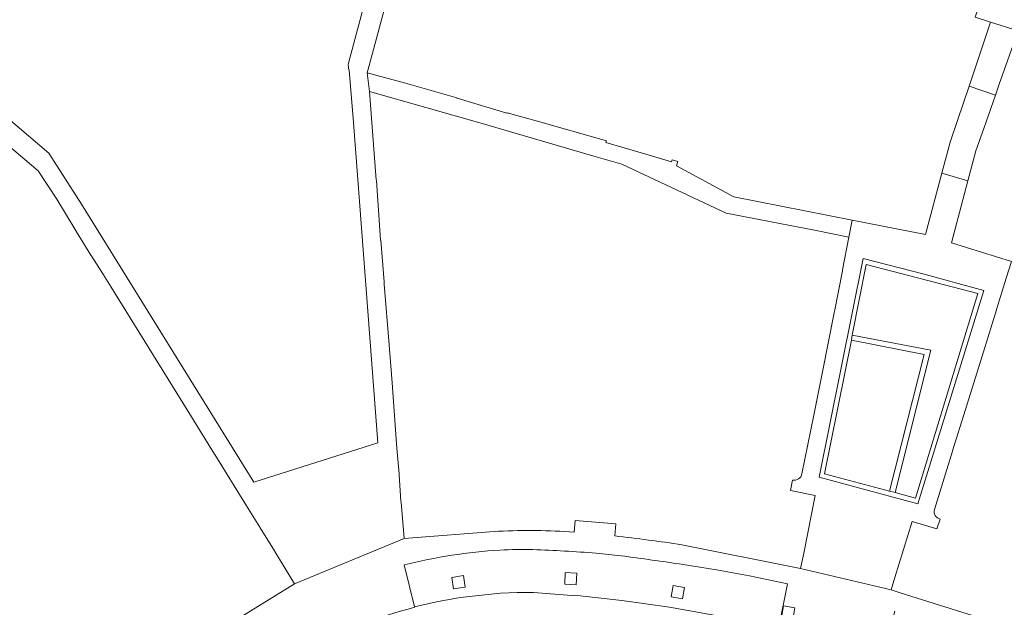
# Model space of a CAD drawing. Extents: x 152048 to 156914, y 461460 to 468786.
# Tile 247 of 256: x 154454 to 154555, y 468518 to 468579. Entities that reach past the tile are written whole.
import ezdxf

# ---------------------------------------------------------------- set-up
doc = ezdxf.new("R2010")
doc.units = 0
doc.header["$LTSCALE"] = 0.75
for name, color, linetype, lineweight in [('B-RO-VH-VERHARDING_BEDRIJFSVLOERPLAAT-GV', 251, 'CONTINUOUS', 18), ('B-RO-VH-VERHARDING_BETON-GV', 251, 'CONTINUOUS', 18), ('B-RO-VH-VERHARDING_BETONSTRAATSTEEN-GV', 251, 'CONTINUOUS', 18), ('B-RO-VH-VERHARDING_TEGEL_RUBBER-GV', 251, 'CONTINUOUS', 18)]:
    doc.layers.add(name, color=color, linetype=linetype, lineweight=lineweight)

msp = doc.modelspace()

# ---------------------------------------------------------------- linework, layer by layer
at = {"layer": 'B-RO-VH-VERHARDING_BEDRIJFSVLOERPLAAT-GV'}
for points in [[(154536.34, 468531.823), (154546.548, 468529.082), (154553.394, 468551.15), (154547.073, 468552.889), (154540.88, 468554.466)], [(154539.753, 468546.554), (154541.213, 468553.856), (154552.775, 468550.834), (154546.302, 468529.651), (154544.21, 468530.253), (154543.603, 468530.402), (154536.9, 468532.186), (154539.667, 468546.015)], [(154543.603, 468530.402), (154544.21, 468530.253), (154547.879, 468544.98), (154539.753, 468546.554), (154539.667, 468546.015), (154547.214, 468544.539)]]:
    msp.add_lwpolyline(points, close=True, dxfattribs=at)
at = {"layer": 'B-RO-VH-VERHARDING_BETON-GV'}
msp.add_lwpolyline([(154552.558, 468565.623), (154553.364, 468567.929), (154554.571, 468571.382), (154551.856, 468572.31), (154550.661, 468568.756), (154549.909, 468566.518), (154549.046, 468563.3), (154551.732, 468562.501)], close=True, dxfattribs=at)
at = {"layer": 'B-RO-VH-VERHARDING_BETONSTRAATSTEEN-GV'}
for points in [[(154559.03, 468578.938), (154560.203, 468582.185), (154558.264, 468582.85), (154556.076, 468583.6), (154555.709, 468583.726), (154554.11, 468584.262), (154552.998, 468580.983), (154552.483, 468579.462), (154554.081, 468578.933), (154556.926, 468578.03), (154558.501, 468577.471)], [(154554.976, 468572.539), (154556.926, 468578.03), (154554.081, 468578.933), (154552.243, 468573.463), (154551.856, 468572.31), (154554.571, 468571.382)], [(154518.403, 468565.27), (154514.268, 468566.502), (154514.309, 468566.657), (154507.026, 468568.729), (154504.026, 468569.554), (154504.016, 468569.517), (154498.858, 468571.081), (154498.826, 468571.091), (154498.827, 468571.096), (154498.828, 468571.101), (154493.527, 468572.623), (154489.539, 468573.692), (154489.781, 468571.78), (154501.441, 468568.446), (154513.014, 468565.079), (154515.922, 468564.233), (154526.712, 468559.177), (154535.86, 468557.395), (154539.421, 468556.694), (154539.767, 468558.46), (154527.487, 468560.865), (154521.574, 468564.072), (154521.708, 468564.533), (154521.134, 468564.698), (154521.065, 468564.474)], [(154536.34, 468531.823), (154540.88, 468554.466), (154547.073, 468552.889), (154553.394, 468551.15), (154546.548, 468529.082)], [(154499.685, 468520.455), (154498.499, 468520.273), (154498.317, 468521.46), (154499.503, 468521.642)], [(154511.191, 468520.702), (154509.992, 468520.757), (154510.047, 468521.956), (154511.245, 468521.902)], [(154522.184, 468519.23), (154521.002, 468519.434), (154521.206, 468520.617), (154522.388, 468520.413)], [(154533.625, 468517.114), (154532.443, 468517.318), (154532.647, 468518.501), (154533.83, 468518.297)]]:
    msp.add_lwpolyline(points, close=True, dxfattribs=at)
for points in [[(154477.063, 468528.874), (154478.422, 468526.667), (154478.476, 468526.578), (154479.94, 468524.195), (154479.985, 468524.129), (154482.023, 468520.799), (154493.372, 468525.494), (154493.051, 468529.235), (154493.052, 468529.262), (154493.047, 468529.332), (154492.85, 468532.117), (154492.847, 468532.156), (154492.844, 468532.195), (154492.629, 468534.827), (154492.176, 468541.071), (154492.168, 468541.168), (154491.82, 468545.55), (154491.321, 468551.814), (154491.303, 468552.05), (154490.946, 468556.362), (154490.945, 468556.38), (154490.498, 468562.535), (154490.491, 468562.625), (154490.289, 468565.334), (154489.781, 468571.78), (154489.539, 468573.692), (154490.084, 468575.719), (154491.653, 468581.541)], [(154489.578, 468582.07), (154487.617, 468574.69)], [(154487.689, 468573.968), (154488.133, 468568.539), (154490.653, 468535.407), (154477.834, 468531.302), (154459.98, 468560.086), (154456.614, 468565.38), (154450.244, 468570.764)], [(154448.334, 468569.602), (154455.485, 468563.536), (154457.411, 468560.612), (154459.426, 468557.31), (154459.462, 468557.251), (154460.957, 468554.83), (154460.971, 468554.808), (154460.977, 468554.798), (154462.323, 468552.665), (154462.36, 468552.61), (154463.048, 468551.498), (154471.375, 468538.097), (154473.744, 468534.233), (154473.773, 468534.189), (154477.063, 468528.874)], [(154550.147, 468534.556), (154551.495, 468538.844), (154553.334, 468544.822), (154554.685, 468549.158), (154554.697, 468549.2), (154555.707, 468552.426), (154556.251, 468554.158), (154550.033, 468556.082), (154551.732, 468562.501), (154549.046, 468563.3), (154547.35, 468556.975), (154539.767, 468558.46), (154539.421, 468556.694), (154538.755, 468553.285), (154538.735, 468553.205), (154537.905, 468548.981)], [(154537.884, 468548.855), (154536.67, 468542.74), (154536.666, 468542.725), (154535.792, 468538.245), (154534.557, 468532.184)], [(154548.281, 468528.502), (154550.134, 468534.525), (154550.144, 468534.548), (154550.147, 468534.556)], [(154533.566, 468531.536), (154533.365, 468530.446), (154535.926, 468529.945), (154534.74, 468523.968), (154534.403, 468522.392), (154543.784, 468520.155), (154544.184, 468521.449), (154545.977, 468527.253), (154548.52, 468526.472), (154548.862, 468527.489)], [(154515.175, 468525.747), (154515.28, 468526.998), (154511.085, 468527.345), (154510.967, 468526.129)], [(154503.154, 468526.231), (154493.372, 468525.494), (154482.023, 468520.799), (154473.716, 468515.656)], [(154568.055, 468512.185), (154568.53, 468513.557), (154564.527, 468514.965), (154564.037, 468513.604), (154555.727, 468516.399), (154544.705, 468519.865), (154543.784, 468520.155), (154534.403, 468522.392), (154522.134, 468524.844)], [(154493.373, 468522.743), (154494.459, 468518.427), (154496.709, 468518.942), (154499.185, 468519.382), (154503.358, 468519.836), (154505.065, 468519.898), (154506.776, 468519.885), (154510.736, 468519.6), (154510.972, 468519.614), (154513.443, 468519.347), (154515.914, 468519.054), (154518.376, 468518.725), (154520.838, 468518.365), (154532.16, 468516.337), (154533.042, 468520.797), (154529.135, 468521.625), (154525.699, 468522.242), (154522.252, 468522.793)], [(154494.459, 468518.427), (154493.373, 468522.743)], [(154522.252, 468522.793), (154525.699, 468522.242), (154529.135, 468521.625), (154533.042, 468520.797), (154532.16, 468516.337), (154532.132, 468515.944), (154542.861, 468513.185), (154542.99, 468513.578), (154544.181, 468517.947)], [(154555.99, 468509.627), (154552.954, 468510.596), (154549.914, 468511.538), (154546.861, 468512.449), (154542.99, 468513.578), (154542.861, 468513.185), (154532.132, 468515.944), (154532.16, 468516.337), (154520.838, 468518.365), (154518.376, 468518.725), (154515.914, 468519.054), (154513.443, 468519.347), (154510.972, 468519.614), (154510.736, 468519.6), (154506.776, 468519.885), (154505.065, 468519.898), (154503.358, 468519.836), (154499.185, 468519.382), (154496.709, 468518.942), (154494.459, 468518.427), (154494.476, 468518.361)], [(154494.476, 468518.361), (154494.459, 468518.427)]]:
    msp.add_lwpolyline(points, dxfattribs=at)
for points in [[(154487.617, 468574.69, 0.1494793), (154487.689, 468573.968)], [(154537.905, 468548.981, -0.0386116), (154537.884, 468548.855)], [(154534.557, 468532.184, -0.4178946), (154533.566, 468531.536)], [(154548.862, 468527.489, -0.4353692), (154548.281, 468528.502)], [(154510.967, 468526.129, 0.0345569), (154503.154, 468526.231)], [(154522.134, 468524.844, 0.0099161), (154515.175, 468525.747)], [(154503.295, 468524.284, 0.0238178), (154498.298, 468523.745)], [(154498.298, 468523.745, -0.0238178), (154503.295, 468524.284)], [(154506.712, 468524.333, 0.0237043), (154503.295, 468524.284)], [(154503.295, 468524.284, -0.0237043), (154506.712, 468524.333)], [(154513.25, 468523.964, 0.0123842), (154506.712, 468524.333)], [(154506.712, 468524.333, -0.0123842), (154513.25, 468523.964)], [(154498.298, 468523.745, 0.0235295), (154493.373, 468522.743)], [(154493.373, 468522.743, -0.0235295), (154498.298, 468523.745)], [(154515.827, 468523.692, 0.0124022), (154513.25, 468523.964)], [(154513.25, 468523.964, -0.0124022), (154515.827, 468523.692)], [(154522.252, 468522.793, 0.0048391), (154515.827, 468523.692)], [(154515.827, 468523.692, -0.0048391), (154522.252, 468522.793)], [(154494.476, 468518.361, 0.0586703), (154483.878, 468514.329)], [(154483.878, 468514.329, -0.0586703), (154494.476, 468518.361)]]:
    msp.add_lwpolyline(points, format="xyb", dxfattribs=at)
at = {"layer": 'B-RO-VH-VERHARDING_TEGEL_RUBBER-GV'}
msp.add_lwpolyline([(154543.603, 468530.402), (154547.214, 468544.539), (154539.667, 468546.015), (154536.9, 468532.186)], close=True, dxfattribs=at)

doc.saveas('drawing.dxf')
